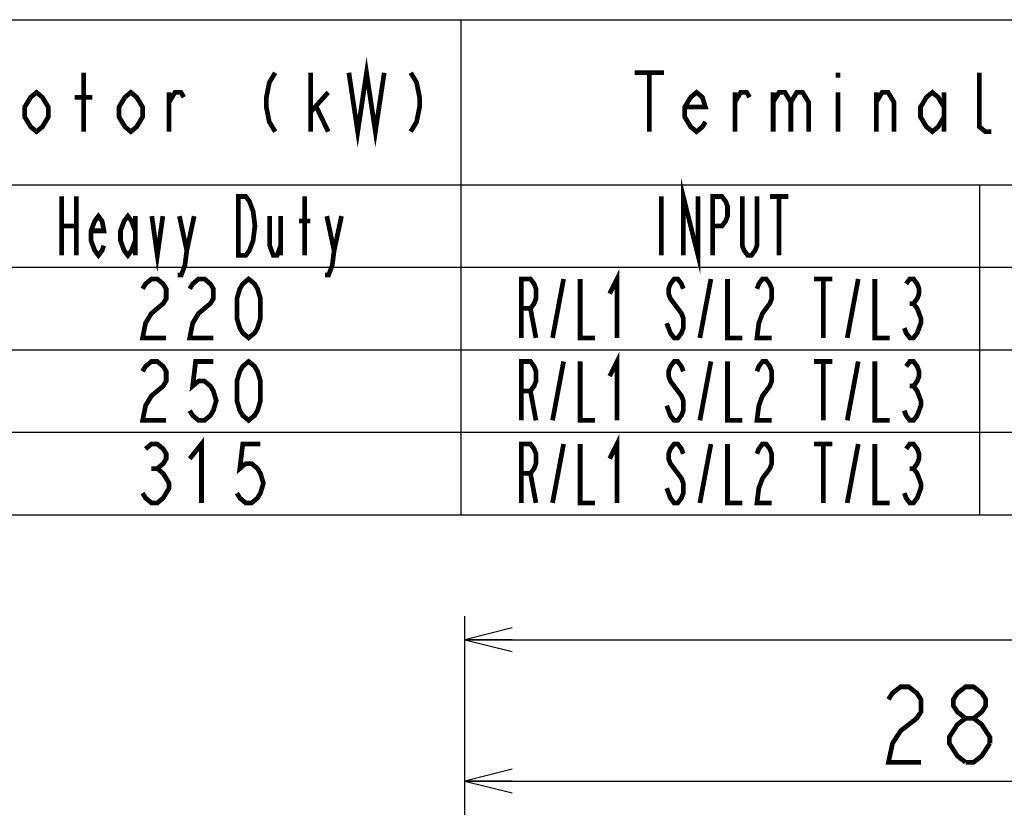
# Model space of a CAD drawing. Extents: x 33 to 410, y 33 to 287.
# Tile 73 of 90: x 247 to 289, y 254 to 287. Entities that reach past the tile are written whole.
import ezdxf

# ---------------------------------------------------------------- set-up
doc = ezdxf.new("R2010")
doc.units = 0
doc.header["$LTSCALE"] = 23.1
doc.layers.get('0').update_dxf_attribs({"linetype": 'CONTINUOUS'})
doc.layers.add('ALL_DIM', color=7, linetype='CONTINUOUS')
doc.layers.add('ALL_NOTE', color=7, linetype='CONTINUOUS')
doc.dimstyles.get("Standard").update_dxf_attribs({"dimtxt": 2.5, "dimasz": 2.5, "dimexe": 1.25, "dimexo": 0.625, "dimtad": 1, "dimcen": 2.5, "dimazin": 3, "dimtfac": 1, "dimtmove": 0, "dimatfit": 3})

# ---------------------------------------------------------------- blocks, each defined once
blk = doc.blocks.new('_OPEN')
at = {"color": 0, "linetype": 'BYBLOCK'}
for p, q in [((0, 0), (-1, 0.25)), ((-1, -0.25), (0, 0)), ((-1, 0), (0, 0))]:
    blk.add_line(p, q, dxfattribs=at)
blk = doc.blocks.new('*D39')
at = {"layer": 'ALL_DIM', "color": 2, "linetype": 'CONTINUOUS'}
for p, q in [((266.176, 174.83), (266.176, 261.698)), ((330.396, 251), (330.396, 261.698)), ((266.176, 260.698), (298.286, 260.698)), ((330.396, 260.698), (298.286, 260.698))]:
    blk.add_line(p, q, dxfattribs=at)
at = {"layer": 'ALL_DIM', "color": 2, "linetype": 'CONTINUOUS', "xscale": 2, "yscale": 2, "zscale": 2, "rotation": 180}
blk.add_blockref('_OPEN', (266.176, 260.698), dxfattribs=at)
at = {"layer": 'ALL_DIM', "color": 2, "linetype": 'CONTINUOUS', "xscale": 2, "yscale": 2, "zscale": 2}
blk.add_blockref('_OPEN', (330.396, 260.698), dxfattribs=at)
blk = doc.blocks.new('*D40')
at = {"layer": 'ALL_DIM', "color": 2, "linetype": 'CONTINUOUS'}
for p, q in [((266.176, 174.83), (266.176, 255.698)), ((314.489, 200.627), (314.489, 255.698)), ((266.176, 254.698), (290.333, 254.698)), ((314.489, 254.698), (290.333, 254.698))]:
    blk.add_line(p, q, dxfattribs=at)
at = {"layer": 'ALL_DIM', "color": 2, "linetype": 'CONTINUOUS', "xscale": 2, "yscale": 2, "zscale": 2, "rotation": 180}
blk.add_blockref('_OPEN', (266.176, 254.698), dxfattribs=at)
at = {"layer": 'ALL_DIM', "color": 2, "linetype": 'CONTINUOUS', "xscale": 2, "yscale": 2, "zscale": 2}
blk.add_blockref('_OPEN', (314.489, 254.698), dxfattribs=at)

msp = doc.modelspace()

# ---------------------------------------------------------------- linework, layer by layer
at = {"color": 2, "linetype": 'CONTINUOUS'}
for p, q in [((170, 287), (410, 287)), ((266, 287), (266, 266)), ((222, 280), (310, 280)), ((288, 280), (288, 266)), ((170, 276.5), (410, 276.5)), ((170, 273), (410, 273)), ((170, 269.5), (410, 269.5)), ((170, 266), (410, 266))]:
    msp.add_line(p, q, dxfattribs=at)
at = {"color": 2, "linetype": 'CONTINUOUS', "const_width": 0.2}
for points in [[(272.313, 271.875), (272.625, 272.5), (272.625, 270)], [(268.562, 270), (268.562, 272.5), (268.953, 272.5), (269.109, 272.292), (269.187, 272.083), (269.187, 271.667), (269.109, 271.458), (268.953, 271.25), (268.562, 271.25)], [(269.891, 270), (270.359, 272.5)], [(271.062, 272.5), (271.062, 270), (271.688, 270)], [(275.438, 272.083), (275.359, 272.292), (275.203, 272.5), (275.047, 272.5), (274.891, 272.292), (274.813, 272.083), (274.813, 271.875), (274.891, 271.667), (275.047, 271.458), (275.203, 271.25), (275.359, 271.042), (275.438, 270.833), (275.438, 270.417), (275.359, 270.208), (275.203, 270), (275.047, 270), (274.891, 270.208), (274.813, 270.417), (274.734, 270.625)], [(276.141, 270), (276.609, 272.5)], [(277.313, 272.5), (277.313, 270), (277.938, 270)], [(278.562, 272.083), (278.641, 272.292), (278.797, 272.5), (278.953, 272.5), (279.109, 272.292), (279.187, 272.083), (279.187, 271.667), (279.109, 271.458), (278.953, 271.25), (278.797, 271.042), (278.641, 270.625), (278.562, 270), (279.187, 270)], [(280.984, 272.5), (281.766, 272.5)], [(281.375, 272.5), (281.375, 270)], [(282.391, 270), (282.859, 272.5)], [(283.562, 272.5), (283.562, 270), (284.187, 270)], [(284.891, 272.292), (285.047, 272.5), (285.203, 272.5), (285.359, 272.292), (285.438, 272.083), (285.438, 271.875), (285.359, 271.667), (285.203, 271.458), (285.359, 271.25), (285.438, 271.042), (285.516, 270.833), (285.516, 270.625), (285.438, 270.417), (285.359, 270.208), (285.203, 270), (285.047, 270), (284.891, 270.208), (284.812, 270.417)], [(285.047, 271.458), (285.203, 271.458)], [(268.953, 271.25), (269.187, 270)], [(272.313, 268.375), (272.625, 269), (272.625, 266.5)], [(268.562, 266.5), (268.562, 269), (268.953, 269), (269.109, 268.792), (269.187, 268.583), (269.187, 268.167), (269.109, 267.958), (268.953, 267.75), (268.562, 267.75)], [(269.891, 266.5), (270.359, 269)], [(271.062, 269), (271.062, 266.5), (271.688, 266.5)], [(275.438, 268.583), (275.359, 268.792), (275.203, 269), (275.047, 269), (274.891, 268.792), (274.813, 268.583), (274.813, 268.375), (274.891, 268.167), (275.047, 267.958), (275.203, 267.75), (275.359, 267.542), (275.438, 267.333), (275.438, 266.917), (275.359, 266.708), (275.203, 266.5), (275.047, 266.5), (274.891, 266.708), (274.813, 266.917), (274.734, 267.125)], [(276.141, 266.5), (276.609, 269)], [(277.313, 269), (277.313, 266.5), (277.938, 266.5)], [(278.562, 268.583), (278.641, 268.792), (278.797, 269), (278.953, 269), (279.109, 268.792), (279.187, 268.583), (279.187, 268.167), (279.109, 267.958), (278.953, 267.75), (278.797, 267.542), (278.641, 267.125), (278.562, 266.5), (279.187, 266.5)], [(280.984, 269), (281.766, 269)], [(281.375, 269), (281.375, 266.5)], [(282.391, 266.5), (282.859, 269)], [(283.562, 269), (283.562, 266.5), (284.187, 266.5)], [(284.891, 268.792), (285.047, 269), (285.203, 269), (285.359, 268.792), (285.438, 268.583), (285.438, 268.375), (285.359, 268.167), (285.203, 267.958), (285.359, 267.75), (285.438, 267.542), (285.516, 267.333), (285.516, 267.125), (285.438, 266.917), (285.359, 266.708), (285.203, 266.5), (285.047, 266.5), (284.891, 266.708), (284.812, 266.917)], [(268.953, 267.75), (269.187, 266.5)], [(285.047, 267.958), (285.203, 267.958)]]:
    msp.add_lwpolyline(points, dxfattribs=at)
at = {"layer": 'ALL_DIM', "color": 2, "linetype": 'CONTINUOUS', "const_width": 0.2}
for points in [[(284.141, 258.165), (284.313, 258.432), (284.657, 258.698), (285.001, 258.698), (285.345, 258.432), (285.517, 258.165), (285.517, 257.632), (285.345, 257.365), (285.001, 257.098), (284.657, 256.832), (284.313, 256.298), (284.141, 255.498), (285.517, 255.498)], [(287.409, 257.365), (287.065, 257.632), (286.893, 257.898), (286.893, 258.165), (287.065, 258.432), (287.409, 258.698), (287.753, 258.698), (288.097, 258.432), (288.269, 258.165), (288.269, 257.898), (288.097, 257.632), (287.753, 257.365)], [(287.409, 255.498), (287.065, 255.765), (286.893, 256.032), (286.721, 256.298), (286.721, 256.565), (286.893, 256.832), (287.065, 257.098), (287.409, 257.365), (287.753, 257.365), (288.097, 257.098), (288.269, 256.832), (288.441, 256.565), (288.441, 256.298)], [(288.441, 256.298), (288.097, 255.765), (287.753, 255.498), (287.409, 255.498)]]:
    msp.add_lwpolyline(points, dxfattribs=at)
at = {"layer": 'ALL_NOTE', "color": 2, "linetype": 'CONTINUOUS', "const_width": 0.2}
for points in [[(261.25, 284.75), (261.625, 282.25), (262, 284.75), (262.375, 282.25), (262.75, 284.75)], [(250, 282.25), (250, 284.75)], [(258.125, 284.75), (257.875, 284.333), (257.75, 283.708), (257.75, 283.292), (257.875, 282.667), (258.125, 282.25)], [(259.625, 282.25), (259.625, 284.75)], [(263.875, 284.75), (264.125, 284.333), (264.25, 283.708), (264.25, 283.292), (264.125, 282.667), (263.875, 282.25)], [(273.375, 284.75), (274.625, 284.75)], [(274, 284.75), (274, 282.25)], [(282, 284.75), (282, 284.542)], [(288.5, 282.25), (288.25, 282.25), (288, 282.458), (288, 284.75)], [(248.5, 282.875), (248.25, 282.458), (248, 282.25), (247.75, 282.458), (247.5, 282.875), (247.5, 283.292), (247.75, 283.708), (248, 283.917), (248.25, 283.708), (248.5, 283.292), (248.5, 282.875)], [(252.5, 282.875), (252.25, 282.458), (252, 282.25), (251.75, 282.458), (251.5, 282.875), (251.5, 283.292), (251.75, 283.708), (252, 283.917), (252.25, 283.708), (252.5, 283.292), (252.5, 282.875)], [(276.375, 282.667), (276.25, 282.458), (276, 282.25), (275.75, 282.458), (275.5, 282.875), (275.5, 283.292), (275.75, 283.708), (276, 283.917), (276.25, 283.708), (276.375, 283.292), (275.5, 283.292)], [(286.5, 282.875), (286.25, 282.458), (286, 282.25), (285.75, 282.458), (285.5, 282.875), (285.5, 283.292), (285.75, 283.708), (286, 283.917), (286.25, 283.708), (286.5, 283.292)], [(249.625, 283.708), (250.375, 283.708)], [(253.625, 282.25), (253.625, 283.917)], [(253.625, 283.5), (253.875, 283.917), (254.125, 283.917), (254.25, 283.708)], [(259.625, 283.083), (260.375, 283.917)], [(277.625, 282.25), (277.625, 283.917)], [(277.625, 283.5), (277.875, 283.917), (278.125, 283.917), (278.25, 283.708)], [(279.25, 283.917), (279.25, 282.25)], [(279.25, 283.5), (279.5, 283.917), (279.75, 283.917), (280, 283.5), (280, 282.25)], [(280, 283.5), (280.25, 283.917), (280.5, 283.917), (280.75, 283.5), (280.75, 282.25)], [(282, 283.917), (282, 282.25)], [(283.625, 282.25), (283.625, 283.917)], [(283.625, 283.5), (283.875, 283.917), (284.125, 283.917), (284.375, 283.5), (284.375, 282.25)], [(286.5, 283.917), (286.5, 282.25)], [(259.875, 283.292), (260.375, 282.25)], [(275.438, 277), (275.438, 279.5), (276.063, 277), (276.063, 279.5)], [(249.063, 279.5), (249.063, 277)], [(249.687, 279.5), (249.687, 277)], [(256.563, 279.5), (256.875, 279.5), (257.031, 279.292), (257.109, 279.083), (257.188, 278.875), (257.266, 278.25), (257.188, 277.625), (257.109, 277.417), (257.031, 277.208), (256.875, 277), (256.563, 277), (256.563, 279.5)], [(259.375, 277), (259.375, 279.5)], [(274.5, 279.5), (274.5, 277)], [(276.688, 277), (276.688, 279.5), (277.078, 279.5), (277.234, 279.292), (277.313, 279.083), (277.313, 278.667), (277.234, 278.458), (277.078, 278.25), (276.688, 278.25)], [(278.562, 279.5), (278.562, 277.417), (278.484, 277.208), (278.328, 277), (278.172, 277), (278.016, 277.208), (277.938, 277.417), (277.938, 279.5)], [(279.109, 279.5), (279.891, 279.5)], [(279.5, 279.5), (279.5, 277)], [(250.859, 277.417), (250.781, 277.208), (250.625, 277), (250.469, 277.208), (250.312, 277.625), (250.312, 278.042), (250.469, 278.458), (250.625, 278.667), (250.781, 278.458), (250.859, 278.042), (250.312, 278.042)], [(252.187, 277.625), (252.031, 277.208), (251.875, 277), (251.719, 277.208), (251.562, 277.625), (251.562, 278.042), (251.719, 278.458), (251.875, 278.667), (252.031, 278.458), (252.187, 278.042)], [(252.187, 278.667), (252.187, 277)], [(252.891, 278.667), (253.125, 277), (253.359, 278.667)], [(254.062, 278.667), (254.375, 277.208), (254.297, 276.583), (254.141, 276.167), (253.984, 276.167)], [(254.375, 277.208), (254.687, 278.667)], [(257.891, 278.667), (257.891, 277.417), (258.047, 277), (258.203, 277), (258.359, 277.417)], [(258.359, 278.667), (258.359, 277)], [(260.313, 278.667), (260.625, 277.208), (260.547, 276.583), (260.391, 276.167), (260.234, 276.167)], [(260.625, 277.208), (260.938, 278.667)], [(249.063, 278.25), (249.687, 278.25)], [(259.141, 278.458), (259.609, 278.458)], [(252.5, 275.583), (252.625, 275.792), (252.875, 276), (253.125, 276), (253.375, 275.792), (253.5, 275.583), (253.5, 275.167), (253.375, 274.958), (253.125, 274.75), (252.875, 274.542), (252.625, 274.125), (252.5, 273.5), (253.5, 273.5)], [(254.5, 275.583), (254.625, 275.792), (254.875, 276), (255.125, 276), (255.375, 275.792), (255.5, 275.583), (255.5, 275.167), (255.375, 274.958), (255.125, 274.75), (254.875, 274.542), (254.625, 274.125), (254.5, 273.5), (255.5, 273.5)], [(257, 273.5), (256.75, 273.708), (256.625, 273.917), (256.5, 274.333), (256.5, 275.167), (256.625, 275.583), (256.75, 275.792), (257, 276), (257.25, 275.792), (257.375, 275.583), (257.5, 275.167), (257.5, 274.333), (257.375, 273.917), (257.25, 273.708), (257, 273.5)], [(268.562, 273.5), (268.562, 276), (268.953, 276), (269.109, 275.792), (269.187, 275.583), (269.187, 275.167), (269.109, 274.958), (268.953, 274.75), (268.562, 274.75)], [(269.891, 273.5), (270.359, 276)], [(271.062, 276), (271.062, 273.5), (271.688, 273.5)], [(272.313, 275.375), (272.625, 276), (272.625, 273.5)], [(275.438, 275.583), (275.359, 275.792), (275.203, 276), (275.047, 276), (274.891, 275.792), (274.813, 275.583), (274.813, 275.375), (274.891, 275.167), (275.047, 274.958), (275.203, 274.75), (275.359, 274.542), (275.438, 274.333), (275.438, 273.917), (275.359, 273.708), (275.203, 273.5), (275.047, 273.5), (274.891, 273.708), (274.813, 273.917), (274.734, 274.125)], [(276.141, 273.5), (276.609, 276)], [(277.313, 276), (277.313, 273.5), (277.938, 273.5)], [(278.562, 275.583), (278.641, 275.792), (278.797, 276), (278.953, 276), (279.109, 275.792), (279.187, 275.583), (279.187, 275.167), (279.109, 274.958), (278.953, 274.75), (278.797, 274.542), (278.641, 274.125), (278.562, 273.5), (279.187, 273.5)], [(280.984, 276), (281.766, 276)], [(281.375, 276), (281.375, 273.5)], [(282.391, 273.5), (282.859, 276)], [(283.562, 276), (283.562, 273.5), (284.187, 273.5)], [(284.891, 275.792), (285.047, 276), (285.203, 276), (285.359, 275.792), (285.438, 275.583), (285.438, 275.375), (285.359, 275.167), (285.203, 274.958), (285.359, 274.75), (285.438, 274.542), (285.516, 274.333), (285.516, 274.125), (285.438, 273.917), (285.359, 273.708), (285.203, 273.5), (285.047, 273.5), (284.891, 273.708), (284.812, 273.917)], [(268.953, 274.75), (269.187, 273.5)], [(285.047, 274.958), (285.203, 274.958)], [(252.5, 272.083), (252.625, 272.292), (252.875, 272.5), (253.125, 272.5), (253.375, 272.292), (253.5, 272.083), (253.5, 271.667), (253.375, 271.458), (253.125, 271.25), (252.875, 271.042), (252.625, 270.625), (252.5, 270), (253.5, 270)], [(255.5, 272.5), (254.75, 272.5), (254.625, 271.458), (254.875, 271.667), (255.125, 271.667), (255.375, 271.458), (255.5, 271.25), (255.625, 270.833), (255.5, 270.417), (255.375, 270.208), (255.125, 270), (254.875, 270), (254.625, 270.208), (254.5, 270.417)], [(257, 270), (256.75, 270.208), (256.625, 270.417), (256.5, 270.833), (256.5, 271.667), (256.625, 272.083), (256.75, 272.292), (257, 272.5), (257.25, 272.292), (257.375, 272.083), (257.5, 271.667), (257.5, 270.833), (257.375, 270.417), (257.25, 270.208), (257, 270)], [(252.625, 268.792), (252.875, 269), (253.125, 269), (253.375, 268.792), (253.5, 268.583), (253.5, 268.375), (253.375, 268.167), (253.125, 267.958), (253.375, 267.75), (253.5, 267.542), (253.625, 267.333), (253.625, 267.125), (253.5, 266.917), (253.375, 266.708), (253.125, 266.5), (252.875, 266.5), (252.625, 266.708), (252.5, 266.917)], [(254.5, 268.375), (255, 269), (255, 266.5)], [(257.5, 269), (256.75, 269), (256.625, 267.958), (256.875, 268.167), (257.125, 268.167), (257.375, 267.958), (257.5, 267.75), (257.625, 267.333), (257.5, 266.917), (257.375, 266.708), (257.125, 266.5), (256.875, 266.5), (256.625, 266.708), (256.5, 266.917)], [(252.875, 267.958), (253.125, 267.958)]]:
    msp.add_lwpolyline(points, dxfattribs=at)

# ---------------------------------------------------------------- dimensions: what is measured, and where the dimension line sits
at = {"layer": 'ALL_DIM', "color": 2, "linetype": 'CONTINUOUS'}
for base, p2, picture, middle in [((330.396, 260.698), (330.396, 250), '*D39', (291.406, 260.698)), ((314.489, 254.698), (314.489, 199.627), '*D40', (283.453, 254.698))]:
    dim = msp.add_linear_dim(base=base, p1=(266.176, 173.83), p2=p2, dimstyle='Standard', dxfattribs=at)
    dim.commit()
    dim.dimension.update_dxf_attribs({"geometry": picture, "text_midpoint": middle, "dimtype": 128})

doc.saveas('drawing.dxf')
